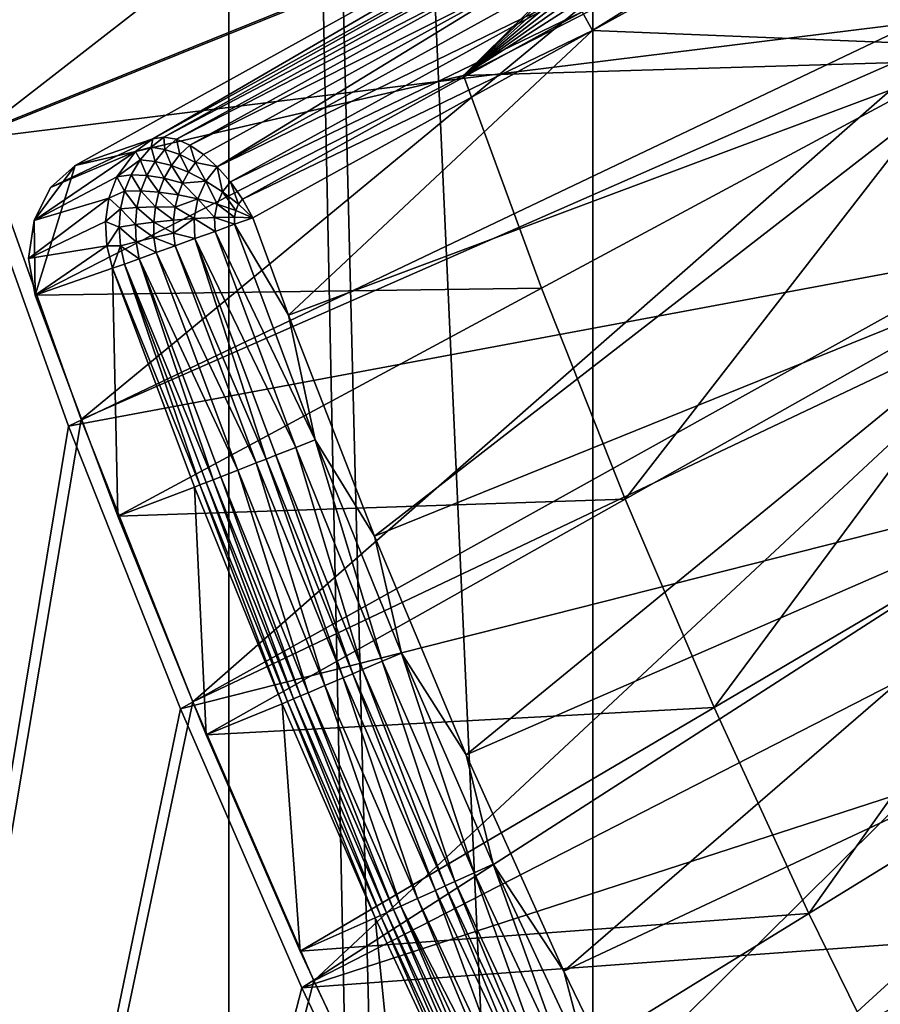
# Model space of a CAD drawing. Header units: metres. Extents: x -1 to 1402, y -1402 to 1.
# Tile 21 of 256: x 42 to 89, y -1099 to -1044. Entities that reach past the tile are written whole.
import ezdxf

# ---------------------------------------------------------------- set-up
doc = ezdxf.new("R2010")
doc.units = ezdxf.units.M

msp = doc.modelspace()

# ---------------------------------------------------------------- linework, layer by layer
at = {"layer": 'None0'}
for points in [[(39.369041, -1050.731689), (83.100937, -1016.74408, -29.789534), (34.264809, -1034.846069)], [(87.684563, -1031.205322, -29.794863), (83.100937, -1016.74408, -29.789534), (39.369041, -1050.731689)], [(44.986485, -1066.443115), (87.684563, -1031.205322, -29.794863), (39.369041, -1050.731689)], [(92.70871, -1045.500854, -29.799929), (87.684563, -1031.205322, -29.794863), (44.986485, -1066.443115)], [(92.70871, -1045.500854, -29.799929), (92.902161, -1041.483032, -30.696062), (87.684563, -1031.205322, -29.794863)], [(33.557266, -1035.17981, -3), (86.331856, -1031.862183, -32.380077), (38.670708, -1051.082397, -3)], [(86.331856, -1031.862183, -32.380077), (90.808983, -1044.654053, -32.384605), (38.670708, -1051.082397, -3)], [(90.808983, -1044.654053, -32.384605), (86.331856, -1031.862183, -32.380077), (90.378624, -1042.436523, -32.84647)], [(38.670708, -1051.082397, -3), (90.808983, -1044.654053, -32.384605), (44.297775, -1066.810547, -3)], [(90.808983, -1044.654053, -32.384605), (95.611519, -1057.231567, -32.388885), (44.297775, -1066.810547, -3)], [(51.119713, -1081.960449), (92.70871, -1045.500854, -29.799929), (44.986485, -1066.443115)], [(98.175911, -1059.612549, -29.804712), (92.70871, -1045.500854, -29.799929), (51.119713, -1081.960449)], [(44.986485, -1066.443115), (39.369041, -1050.731689), (7.262993, -1290.58252)], [(38.670708, -1051.082397, -3), (44.297775, -1066.810547, -3), (7.263255, -1290.58252, -3)], [(44.297775, -1066.810547, -3), (95.611519, -1057.231567, -32.388885), (50.441025, -1082.34436, -3)], [(95.611519, -1057.231567, -32.388885), (100.738693, -1069.590698, -32.39291), (50.441025, -1082.34436, -3)], [(57.770119, -1097.263306), (98.175911, -1059.612549, -29.804712), (51.119713, -1081.960449)], [(104.091072, -1073.525269, -29.809193), (98.175911, -1059.612549, -29.804712), (57.770119, -1097.263306)], [(7.262993, -1290.58252), (51.119713, -1081.960449), (44.986485, -1066.443115)], [(44.297775, -1066.810547, -3), (50.441025, -1082.34436, -3), (7.263255, -1290.58252, -3)], [(50.441025, -1082.34436, -3), (100.738693, -1069.590698, -32.39291), (57.101818, -1097.663452, -3)], [(100.738693, -1069.590698, -32.39291), (106.190193, -1081.725464, -32.396667), (57.101818, -1097.663452, -3)], [(64.93779, -1112.330688), (104.091072, -1073.525269, -29.809193), (57.770119, -1097.263306)], [(110.459694, -1087.221436, -29.813347), (104.091072, -1073.525269, -29.809193), (64.93779, -1112.330688)], [(57.101818, -1097.663452, -3), (106.190193, -1081.725464, -32.396667), (111.967178, -1093.630859, -32.40015)], [(57.770119, -1097.263306), (51.119713, -1081.960449), (7.262993, -1290.58252)], [(7.263255, -1290.58252, -3), (50.441025, -1082.34436, -3), (57.101818, -1097.663452, -3)], [(72.621468, -1127.141724), (110.459694, -1087.221436, -29.813347), (64.93779, -1112.330688)], [(117.288498, -1100.682861, -29.81715), (110.459694, -1087.221436, -29.813347), (72.621468, -1127.141724)], [(57.101818, -1097.663452, -3), (111.967178, -1093.630859, -32.40015), (64.280243, -1112.746826, -3)], [(111.967178, -1093.630859, -32.40015), (118.070381, -1105.297974, -32.403343), (64.280243, -1112.746826, -3)], [(64.93779, -1112.330688), (57.770119, -1097.263306), (7.262993, -1290.58252)], [(57.101818, -1097.663452, -3), (64.280243, -1112.746826, -3), (7.263255, -1290.58252, -3)]]:
    msp.add_3dface(points, dxfattribs=at)
at = {"layer": 'None01'}
for points in [[(73.101234, -598.952698, -521.977783), (53.101238, -793.10022, -521.977783), (73.101234, -1235.141357, -521.977783)], [(73.101234, -598.952698, -541.977783), (73.101234, -1235.141357, -541.977783), (53.101238, -793.10022, -541.977783)], [(73.101234, -1235.141357, -521.977783), (73.101234, -1235.141357, -541.977783), (73.101234, -598.952698, -521.977783)], [(73.101234, -1235.141357, -541.977783), (73.101234, -598.952698, -541.977783), (73.101234, -598.952698, -521.977783)], [(53.102093, -1235.141235, -521.977783), (62.233059, -1234.176392, -521.977783), (53.101238, -793.10022, -521.977783)], [(62.233059, -1234.176392, -521.977783), (64.183357, -1234.218994, -521.977783), (53.101238, -793.10022, -521.977783)], [(53.101238, -793.10022, -521.977783), (64.183357, -1234.218994, -521.977783), (73.101234, -1235.141357, -521.977783)], [(53.102093, -1235.141235, -521.977783), (53.101238, -793.10022, -521.977783), (53.102093, -1235.141235, -541.977783)], [(53.101238, -793.10022, -521.977783), (53.101238, -793.10022, -541.977783), (53.102093, -1235.141235, -541.977783)], [(53.101238, -793.10022, -541.977783), (73.101234, -1235.141357, -541.977783), (64.183357, -1234.218994, -541.977783)], [(53.102093, -1235.141235, -541.977783), (53.101238, -793.10022, -541.977783), (62.233059, -1234.176392, -541.977783)], [(62.233059, -1234.176392, -541.977783), (53.101238, -793.10022, -541.977783), (64.183357, -1234.218994, -541.977783)]]:
    msp.add_3dface(points, dxfattribs=at)
at = {"layer": 'None012'}
for points in [[(86.244598, -1030.414429, -18.972336), (81.953979, -1031.828613, -26.778225), (48.934513, -1051.028442, 5.244153)], [(48.934513, -1051.028442, 5.244153), (49.53743, -1050.939819, 6.245), (86.244598, -1030.414429, -18.972336)], [(49.53743, -1050.939819, 6.245), (68.867722, -1040.76001, -4.926434), (86.244598, -1030.414429, -18.972336)], [(65.998161, -1047.556641, -15.122478), (82.983429, -1031.425903, -27.415493), (84.095169, -1031.332275, -28.041836)], [(84.095169, -1031.332275, -28.041836), (85.21241, -1031.536987, -28.616812), (65.998161, -1047.556641, -15.122478)], [(81.953979, -1031.828613, -26.778225), (82.983429, -1031.425903, -27.415493), (65.998161, -1047.556641, -15.122478)], [(85.21241, -1031.536987, -28.616812), (86.286835, -1031.957642, -29.128727), (65.998161, -1047.556641, -15.122478)], [(81.953979, -1031.828613, -26.778225), (44.668247, -1052.508667, -2.561258), (48.934513, -1051.028442, 5.244153)], [(44.668247, -1052.508667, -2.561258), (81.953979, -1031.828613, -26.778225), (65.998161, -1047.556641, -15.122478)], [(65.998161, -1047.556641, -15.122478), (86.286835, -1031.957642, -29.128727), (87.302582, -1032.548706, -29.576904)], [(87.302582, -1032.548706, -29.576904), (88.235451, -1033.336304, -29.942858), (65.998161, -1047.556641, -15.122478)], [(88.235451, -1033.336304, -29.942858), (89.532547, -1035.496704, -30.250671), (65.998161, -1047.556641, -15.122478)], [(72.502357, -1044.070313, -2.151466), (73.073135, -1045.085327, -2.136295), (91.158714, -1033.782227, -14.272118)], [(73.073135, -1045.085327, -2.136295), (91.729942, -1034.802246, -14.260289), (91.158714, -1033.782227, -14.272118)], [(73.073135, -1045.085327, -2.136295), (95.74324, -1046.007568, -14.260289), (91.729942, -1034.802246, -14.260289)], [(89.532547, -1035.496704, -30.250671), (93.55571, -1046.736328, -30.250669), (65.998161, -1047.556641, -15.122478)], [(49.53743, -1050.939819, 6.245), (50.218491, -1051.057373, 7.190866), (68.867722, -1040.76001, -4.926434)], [(50.218491, -1051.057373, 7.190866), (69.603653, -1041.085815, -4.071918), (68.867722, -1040.76001, -4.926434)], [(50.218491, -1051.057373, 7.190866), (50.952518, -1051.378662, 8.045206), (69.603653, -1041.085815, -4.071918)], [(50.952518, -1051.378662, 8.045206), (70.363235, -1041.601807, -3.342704), (69.603653, -1041.085815, -4.071918)], [(50.952518, -1051.378662, 8.045206), (51.712299, -1051.891479, 8.776513), (70.363235, -1041.601807, -3.342704)], [(51.712299, -1051.891479, 8.776513), (52.467991, -1052.575562, 9.356179), (70.363235, -1041.601807, -3.342704)], [(70.363235, -1041.601807, -3.342704), (52.467991, -1052.575562, 9.356179), (71.118233, -1042.289307, -2.76611)], [(52.467991, -1052.575562, 9.356179), (71.840584, -1043.122314, -2.363362), (71.118233, -1042.289307, -2.76611)], [(52.467991, -1052.575562, 9.356179), (53.189899, -1053.404175, 9.761315), (71.840584, -1043.122314, -2.363362)], [(53.189899, -1053.404175, 9.761315), (72.502357, -1044.070313, -2.151466), (71.840584, -1043.122314, -2.363362)], [(53.189899, -1053.404175, 9.761315), (53.851257, -1054.346802, 9.976723), (72.502357, -1044.070313, -2.151466)], [(53.851257, -1054.346802, 9.976723), (73.073135, -1045.085327, -2.136295), (72.502357, -1044.070313, -2.151466)], [(53.851257, -1054.346802, 9.976723), (54.4277, -1055.366821, 9.996096), (73.073135, -1045.085327, -2.136295)], [(54.4277, -1055.366821, 9.996096), (56.38583, -1060.709595, 9.996095), (73.073135, -1045.085327, -2.136295)], [(56.38583, -1060.709595, 9.996095), (95.74324, -1046.007568, -14.260289), (73.073135, -1045.085327, -2.136295)], [(56.38583, -1060.709595, 9.996095), (61.099716, -1072.851807, 9.996095), (95.74324, -1046.007568, -14.260289)], [(61.099716, -1072.851807, 9.996095), (100.052528, -1057.107544, -14.260289), (95.74324, -1046.007568, -14.260289)], [(93.55571, -1046.736328, -30.250669), (70.281288, -1059.243774, -15.122478), (65.998161, -1047.556641, -15.122478)], [(70.281288, -1059.243774, -15.122478), (93.55571, -1046.736328, -30.250669), (74.86734, -1070.815552, -15.122478)], [(93.55571, -1046.736328, -30.250669), (97.873749, -1057.86731, -30.250669), (74.86734, -1070.815552, -15.122478)], [(65.998161, -1047.556641, -15.122478), (70.281288, -1059.243774, -15.122478), (42.463783, -1059.616455, 0.005714)], [(65.998161, -1047.556641, -15.122478), (42.463791, -1059.616455, 0.00571), (44.668247, -1052.508667, -2.561258)], [(44.668247, -1052.508667, -2.561258), (43.303398, -1053.698853, -1.59136), (48.927322, -1051.032349, 5.248828)], [(48.927322, -1051.032349, 5.248828), (43.303398, -1053.698853, -1.59136), (47.970554, -1051.738525, 5.904323)], [(48.934513, -1051.028442, 5.244153), (44.668247, -1052.508667, -2.561258), (48.927322, -1051.032349, 5.248828)], [(48.927322, -1051.032349, 5.248828), (47.970554, -1051.738525, 5.904323), (48.834114, -1051.501099, 6.735444)], [(48.927322, -1051.032349, 5.248828), (48.834114, -1051.501099, 6.735444), (49.53743, -1050.939819, 6.245)], [(49.53743, -1050.939819, 6.245), (48.834114, -1051.501099, 6.735444), (49.592525, -1051.611938, 7.638395)], [(48.934513, -1051.028442, 5.244153), (48.927322, -1051.032349, 5.248828), (49.53743, -1050.939819, 6.245)], [(50.218491, -1051.057373, 7.190866), (49.53743, -1050.939819, 6.245), (49.592525, -1051.611938, 7.638395)], [(50.41383, -1051.89502, 8.438325), (50.218491, -1051.057373, 7.190866), (49.592525, -1051.611938, 7.638395)], [(50.952518, -1051.378662, 8.045206), (50.218491, -1051.057373, 7.190866), (50.41383, -1051.89502, 8.438325)], [(47.970554, -1051.738525, 5.904323), (48.227066, -1052.197144, 7.198874), (48.834114, -1051.501099, 6.735444)], [(48.834114, -1051.501099, 6.735444), (48.227066, -1052.197144, 7.198874), (49.049076, -1052.281982, 8.062768)], [(48.834114, -1051.501099, 6.735444), (49.049076, -1052.281982, 8.062768), (49.592525, -1051.611938, 7.638395)], [(49.592525, -1051.611938, 7.638395), (49.049076, -1052.281982, 8.062768), (49.943905, -1052.507813, 8.812148)], [(50.41383, -1051.89502, 8.438325), (49.592525, -1051.611938, 7.638395), (49.943905, -1052.507813, 8.812148)], [(51.269817, -1052.341431, 9.104798), (50.952518, -1051.378662, 8.045206), (50.41383, -1051.89502, 8.438325)], [(51.712299, -1051.891479, 8.776513), (50.952518, -1051.378662, 8.045206), (51.269817, -1052.341431, 9.104798)], [(43.303398, -1053.698853, -1.59136), (42.411217, -1055.516479, -0.758277), (47.970554, -1051.738525, 5.904323)], [(47.970554, -1051.738525, 5.904323), (42.411217, -1055.516479, -0.758277), (46.951267, -1053.119507, 6.72157)], [(47.970554, -1051.738525, 5.904323), (46.951267, -1053.119507, 6.72157), (48.227066, -1052.197144, 7.198874)], [(50.882339, -1052.868408, 9.417646), (50.41383, -1051.89502, 8.438325), (49.943905, -1052.507813, 8.812148)], [(51.269817, -1052.341431, 9.104798), (50.41383, -1051.89502, 8.438325), (50.882339, -1052.868408, 9.417646)], [(52.467991, -1052.575562, 9.356179), (51.712299, -1051.891479, 8.776513), (51.269817, -1052.341431, 9.104798)], [(42.463791, -1059.616455, 0.00571), (42.411217, -1055.516479, -0.758277), (44.668247, -1052.508667, -2.561258)], [(44.668247, -1052.508667, -2.561258), (42.411217, -1055.516479, -0.758277), (43.303398, -1053.698853, -1.59136)], [(46.951267, -1053.119507, 6.72157), (47.734756, -1053.008789, 7.621566), (48.227066, -1052.197144, 7.198874)], [(48.227066, -1052.197144, 7.198874), (47.734756, -1053.008789, 7.621566), (48.60397, -1053.051147, 8.452224)], [(48.227066, -1052.197144, 7.198874), (48.60397, -1053.051147, 8.452224), (49.049076, -1052.281982, 8.062768)], [(49.049076, -1052.281982, 8.062768), (48.60397, -1053.051147, 8.452224), (49.555931, -1053.203003, 9.156873)], [(49.049076, -1052.281982, 8.062768), (49.555931, -1053.203003, 9.156873), (49.943905, -1052.507813, 8.812148)], [(49.943905, -1052.507813, 8.812148), (49.555931, -1053.203003, 9.156873), (50.560432, -1053.461548, 9.707215)], [(50.560432, -1053.461548, 9.707215), (50.882339, -1052.868408, 9.417646), (49.943905, -1052.507813, 8.812148)], [(51.831734, -1053.352539, 9.853746), (51.269817, -1052.341431, 9.104798), (50.882339, -1052.868408, 9.417646)], [(52.467991, -1052.575562, 9.356179), (51.269817, -1052.341431, 9.104798), (51.831734, -1053.352539, 9.853746)], [(52.759022, -1053.943848, 10.101345), (52.467991, -1052.575562, 9.356179), (51.831734, -1053.352539, 9.853746)], [(53.189899, -1053.404175, 9.761315), (52.467991, -1052.575562, 9.356179), (52.759022, -1053.943848, 10.101345)], [(42.411217, -1055.516479, -0.758277), (46.509609, -1054.298218, 7.185428), (46.951267, -1053.119507, 6.72157)], [(46.951267, -1053.119507, 6.72157), (46.509609, -1054.298218, 7.185428), (47.371986, -1053.912964, 7.991102)], [(47.734756, -1053.008789, 7.621566), (46.951267, -1053.119507, 6.72157), (47.371986, -1053.912964, 7.991102)], [(47.371986, -1053.912964, 7.991102), (48.269897, -1053.89978, 8.796116), (47.734756, -1053.008789, 7.621566)], [(47.734756, -1053.008789, 7.621566), (48.269897, -1053.89978, 8.796116), (48.60397, -1053.051147, 8.452224)], [(48.60397, -1053.051147, 8.452224), (48.269897, -1053.89978, 8.796116), (49.260487, -1053.964478, 9.463629)], [(48.60397, -1053.051147, 8.452224), (49.260487, -1053.964478, 9.463629), (49.555931, -1053.203003, 9.156873)], [(49.555931, -1053.203003, 9.156873), (49.260487, -1053.964478, 9.463629), (50.312542, -1054.107422, 9.96641)], [(49.555931, -1053.203003, 9.156873), (50.312542, -1054.107422, 9.96641), (50.560432, -1053.461548, 9.707215)], [(51.831734, -1053.352539, 9.853746), (50.882339, -1052.868408, 9.417646), (50.560432, -1053.461548, 9.707215)], [(50.560432, -1053.461548, 9.707215), (50.312542, -1054.107422, 9.96641), (51.390598, -1054.32605, 10.282037)], [(51.390598, -1054.32605, 10.282037), (51.831734, -1053.352539, 9.853746), (50.560432, -1053.461548, 9.707215)], [(51.390598, -1054.32605, 10.282037), (52.458218, -1054.614502, 10.395189), (51.831734, -1053.352539, 9.853746)], [(52.458218, -1054.614502, 10.395189), (52.759022, -1053.943848, 10.101345), (51.831734, -1053.352539, 9.853746)], [(53.633823, -1054.623169, 10.149338), (53.189899, -1053.404175, 9.761315), (52.759022, -1053.943848, 10.101345)], [(53.851257, -1054.346802, 9.976723), (53.189899, -1053.404175, 9.761315), (53.633823, -1054.623169, 10.149338)], [(42.411217, -1055.516479, -0.758277), (42.091099, -1057.603882, -0.182666), (46.509609, -1054.298218, 7.185428)], [(42.091099, -1057.603882, -0.182666), (46.322983, -1055.573242, 7.528381), (46.509609, -1054.298218, 7.185428)], [(46.509609, -1054.298218, 7.185428), (46.322983, -1055.573242, 7.528381), (47.149414, -1054.883911, 8.296761)], [(47.371986, -1053.912964, 7.991102), (46.509609, -1054.298218, 7.185428), (47.149414, -1054.883911, 8.296761)], [(47.371986, -1053.912964, 7.991102), (47.149414, -1054.883911, 8.296761), (48.056, -1054.80542, 9.085258)], [(48.269897, -1053.89978, 8.796116), (47.371986, -1053.912964, 7.991102), (48.056, -1054.80542, 9.085258)], [(48.269897, -1053.89978, 8.796116), (48.056, -1054.80542, 9.085258), (49.065186, -1054.773438, 9.724759)], [(48.269897, -1053.89978, 8.796116), (49.065186, -1054.773438, 9.724759), (49.260487, -1053.964478, 9.463629)], [(49.260487, -1053.964478, 9.463629), (49.065186, -1054.773438, 9.724759), (50.144768, -1054.791504, 10.189104)], [(49.260487, -1053.964478, 9.463629), (50.144768, -1054.791504, 10.189104), (50.312542, -1054.107422, 9.96641)], [(50.312542, -1054.107422, 9.96641), (50.144768, -1054.791504, 10.189104), (51.390598, -1054.32605, 10.282037)], [(51.390598, -1054.32605, 10.282037), (50.144768, -1054.791504, 10.189104), (51.187881, -1055.412842, 10.6017)], [(51.187881, -1055.412842, 10.6017), (52.316364, -1055.360718, 10.616615), (51.390598, -1054.32605, 10.282037)], [(52.316364, -1055.360718, 10.616615), (52.458218, -1054.614502, 10.395189), (51.390598, -1054.32605, 10.282037)], [(52.759022, -1053.943848, 10.101345), (52.458218, -1054.614502, 10.395189), (53.481426, -1054.965088, 10.298861)], [(53.633823, -1054.623169, 10.149338), (52.759022, -1053.943848, 10.101345), (53.481426, -1054.965088, 10.298861)], [(48.056, -1054.80542, 9.085258), (47.149414, -1054.883911, 8.296761), (47.967564, -1055.744141, 9.312209)], [(47.967564, -1055.744141, 9.312209), (48.974442, -1055.610107, 9.934065), (48.056, -1054.80542, 9.085258)], [(48.056, -1054.80542, 9.085258), (48.974442, -1055.610107, 9.934065), (49.065186, -1054.773438, 9.724759)], [(49.065186, -1054.773438, 9.724759), (48.974442, -1055.610107, 9.934065), (50.060638, -1055.497681, 10.370337)], [(49.065186, -1054.773438, 9.724759), (50.060638, -1055.497681, 10.370337), (50.144768, -1054.791504, 10.189104)], [(50.144768, -1054.791504, 10.189104), (50.060638, -1055.497681, 10.370337), (51.187881, -1055.412842, 10.6017)], [(52.458218, -1054.614502, 10.395189), (52.316364, -1055.360718, 10.616615), (53.408501, -1055.344849, 10.412174)], [(53.481426, -1054.965088, 10.298861), (52.458218, -1054.614502, 10.395189), (53.408501, -1055.344849, 10.412174)], [(53.481426, -1054.965088, 10.298861), (54.4277, -1055.366821, 9.996096), (53.633823, -1054.623169, 10.149338)], [(54.4277, -1055.366821, 9.996096), (53.851257, -1054.346802, 9.976723), (53.633823, -1054.623169, 10.149338)], [(47.149414, -1054.883911, 8.296761), (46.322983, -1055.573242, 7.528381), (47.073219, -1055.893433, 8.529865)], [(47.149414, -1054.883911, 8.296761), (47.073219, -1055.893433, 8.529865), (47.967564, -1055.744141, 9.312209)], [(51.187881, -1055.412842, 10.6017), (50.060638, -1055.497681, 10.370337), (50.061012, -1056.209106, 10.506478)], [(50.061012, -1056.209106, 10.506478), (51.236641, -1056.515503, 10.787167), (51.187881, -1055.412842, 10.6017)], [(51.187881, -1055.412842, 10.6017), (52.342159, -1056.117554, 10.748577), (52.316364, -1055.360718, 10.616615)], [(51.236641, -1056.515503, 10.787167), (52.342159, -1056.117554, 10.748577), (51.187881, -1055.412842, 10.6017)], [(52.316364, -1055.360718, 10.616615), (53.419403, -1055.729736, 10.480756), (53.408501, -1055.344849, 10.412174)], [(52.342159, -1056.117554, 10.748577), (53.419403, -1055.729736, 10.480756), (52.316364, -1055.360718, 10.616615)], [(53.408501, -1055.344849, 10.412174), (54.4277, -1055.366821, 9.996096), (53.481426, -1054.965088, 10.298861)], [(53.419403, -1055.729736, 10.480756), (54.4277, -1055.366821, 9.996096), (53.408501, -1055.344849, 10.412174)], [(54.4277, -1055.366821, 9.996096), (53.419403, -1055.729736, 10.480756), (56.38583, -1060.709595, 9.996095)], [(42.091099, -1057.603882, -0.182666), (42.411217, -1055.516479, -0.758277), (42.463791, -1059.616455, 0.00571)], [(46.322983, -1055.573242, 7.528381), (42.091099, -1057.603882, -0.182666), (46.400055, -1056.906128, 7.738402)], [(46.322983, -1055.573242, 7.528381), (46.400055, -1056.906128, 7.738402), (47.073219, -1055.893433, 8.529865)], [(47.073219, -1055.893433, 8.529865), (46.400055, -1056.906128, 7.738402), (47.144901, -1056.912231, 8.684058)], [(47.967564, -1055.744141, 9.312209), (47.073219, -1055.893433, 8.529865), (48.005882, -1056.690918, 9.471521)], [(48.005882, -1056.690918, 9.471521), (47.073219, -1055.893433, 8.529865), (47.144901, -1056.912231, 8.684058)], [(48.974442, -1055.610107, 9.934065), (47.967564, -1055.744141, 9.312209), (48.989319, -1056.453247, 10.087004)], [(48.989319, -1056.453247, 10.087004), (47.967564, -1055.744141, 9.312209), (48.005882, -1056.690918, 9.471521)], [(50.060638, -1055.497681, 10.370337), (48.974442, -1055.610107, 9.934065), (50.061012, -1056.209106, 10.506478)], [(50.061012, -1056.209106, 10.506478), (48.974442, -1055.610107, 9.934065), (48.989319, -1056.453247, 10.087004)], [(53.419403, -1055.729736, 10.480756), (52.342159, -1056.117554, 10.748577), (57.850487, -1067.561279, 10.48068)], [(53.419403, -1055.729736, 10.480756), (57.850487, -1067.561279, 10.48068), (56.38583, -1060.709595, 9.996095)], [(48.005882, -1056.690918, 9.471521), (49.107517, -1057.281982, 10.180838), (48.989319, -1056.453247, 10.087004)], [(48.989319, -1056.453247, 10.087004), (50.144035, -1056.908936, 10.595336), (50.061012, -1056.209106, 10.506478)], [(49.107517, -1057.281982, 10.180838), (50.144035, -1056.908936, 10.595336), (48.989319, -1056.453247, 10.087004)], [(50.144035, -1056.908936, 10.595336), (51.236641, -1056.515503, 10.787167), (50.061012, -1056.209106, 10.506478)], [(52.342159, -1056.117554, 10.748577), (51.236641, -1056.515503, 10.787167), (56.784512, -1067.978394, 10.748016)], [(52.342159, -1056.117554, 10.748577), (56.784512, -1067.978394, 10.748016), (57.850487, -1067.561279, 10.48068)], [(42.091099, -1057.603882, -0.182666), (42.463783, -1059.616455, 0.005714), (46.400055, -1056.906128, 7.738402)], [(46.400055, -1056.906128, 7.738402), (42.463783, -1059.616455, 0.005714), (46.71603, -1058.142944, 7.799946)], [(47.144901, -1056.912231, 8.684058), (46.400055, -1056.906128, 7.738402), (46.71603, -1058.142944, 7.799946)], [(46.71603, -1058.142944, 7.799946), (47.361225, -1057.910645, 8.755504), (47.144901, -1056.912231, 8.684058)], [(47.144901, -1056.912231, 8.684058), (48.168179, -1057.620239, 9.559908), (48.005882, -1056.690918, 9.471521)], [(47.361225, -1057.910645, 8.755504), (48.168179, -1057.620239, 9.559908), (47.144901, -1056.912231, 8.684058)], [(48.168179, -1057.620239, 9.559908), (49.107517, -1057.281982, 10.180838), (48.005882, -1056.690918, 9.471521)], [(50.144035, -1056.908936, 10.595336), (49.107517, -1057.281982, 10.180838), (54.610676, -1068.828857, 10.595483)], [(51.236641, -1056.515503, 10.787167), (50.144035, -1056.908936, 10.595336), (55.14632, -1068.619263, 10.71967)], [(55.14632, -1068.619263, 10.71967), (50.144035, -1056.908936, 10.595336), (54.610676, -1068.828857, 10.595483)], [(51.236641, -1056.515503, 10.787167), (55.690666, -1068.40625, 10.786849), (56.784512, -1067.978394, 10.748016)], [(55.690666, -1068.40625, 10.786849), (51.236641, -1056.515503, 10.787167), (55.14632, -1068.619263, 10.71967)], [(49.107517, -1057.281982, 10.180838), (48.168179, -1057.620239, 9.559908), (53.586102, -1069.229736, 10.18081)], [(54.610676, -1068.828857, 10.595483), (49.107517, -1057.281982, 10.180838), (53.586102, -1069.229736, 10.18081)], [(61.099716, -1072.851807, 9.996095), (66.138588, -1084.867554, 9.996095), (100.052528, -1057.107544, -14.260289)], [(66.138588, -1084.867554, 9.996095), (104.656471, -1068.087646, -14.260289), (100.052528, -1057.107544, -14.260289)], [(47.361225, -1057.910645, 8.755504), (46.71603, -1058.142944, 7.799946), (51.514183, -1070.040894, 8.294513)], [(48.168179, -1057.620239, 9.559908), (47.361225, -1057.910645, 8.755504), (52.237789, -1069.757568, 9.178592)], [(47.361225, -1057.910645, 8.755504), (51.856232, -1069.906982, 8.755218), (52.237789, -1069.757568, 9.178592)], [(51.856232, -1069.906982, 8.755218), (47.361225, -1057.910645, 8.755504), (51.514183, -1070.040894, 8.294513)], [(53.586102, -1069.229736, 10.18081), (48.168179, -1057.620239, 9.559908), (52.655735, -1069.593872, 9.560083)], [(48.168179, -1057.620239, 9.559908), (52.237789, -1069.757568, 9.178592), (52.655735, -1069.593872, 9.560083)], [(74.86734, -1070.815552, -15.122478), (97.873749, -1057.86731, -30.250669), (79.757179, -1082.262207, -15.122478)], [(97.873749, -1057.86731, -30.250669), (102.487572, -1068.879028, -30.250669), (79.757179, -1082.262207, -15.122478)], [(42.463783, -1059.616455, 0.005714), (47.006752, -1071.750977, 0.005715), (46.71603, -1058.142944, 7.799946)], [(47.006752, -1071.750977, 0.005715), (51.215572, -1070.157959, 7.799943), (46.71603, -1058.142944, 7.799946)], [(51.514183, -1070.040894, 8.294513), (46.71603, -1058.142944, 7.799946), (51.215572, -1070.157959, 7.799943)], [(70.281288, -1059.243774, -15.122478), (47.006752, -1071.750977, 0.005715), (42.463783, -1059.616455, 0.005714)], [(74.86734, -1070.815552, -15.122478), (47.006752, -1071.750977, 0.005715), (70.281288, -1059.243774, -15.122478)], [(56.38583, -1060.709595, 9.996095), (57.850487, -1067.561279, 10.48068), (61.099716, -1072.851807, 9.996095)], [(57.850487, -1067.561279, 10.48068), (56.784512, -1067.978394, 10.748016), (61.531338, -1079.720581, 10.748025)], [(57.850487, -1067.561279, 10.48068), (62.584927, -1079.274658, 10.480675), (61.099716, -1072.851807, 9.996095)], [(61.531338, -1079.720581, 10.748025), (62.584927, -1079.274658, 10.480675), (57.850487, -1067.561279, 10.48068)], [(56.784512, -1067.978394, 10.748016), (55.690666, -1068.40625, 10.786849), (60.450314, -1080.178101, 10.786863)], [(56.784512, -1067.978394, 10.748016), (60.450314, -1080.178101, 10.786863), (61.531338, -1079.720581, 10.748025)], [(66.138588, -1084.867554, 9.996095), (71.504425, -1096.748535, 9.996095), (104.656471, -1068.087646, -14.260289)], [(71.504425, -1096.748535, 9.996095), (109.553757, -1078.933594, -14.260289), (104.656471, -1068.087646, -14.260289)], [(54.610676, -1068.828857, 10.595483), (53.586102, -1069.229736, 10.18081), (58.370079, -1081.058594, 10.180833)], [(59.382931, -1080.629883, 10.595467), (55.14632, -1068.619263, 10.71967), (54.610676, -1068.828857, 10.595483)], [(59.382931, -1080.629883, 10.595467), (54.610676, -1068.828857, 10.595483), (58.370079, -1081.058594, 10.180833)], [(55.14632, -1068.619263, 10.71967), (59.912338, -1080.405762, 10.719668), (55.690666, -1068.40625, 10.786849)], [(59.912338, -1080.405762, 10.719668), (55.14632, -1068.619263, 10.71967), (59.382931, -1080.629883, 10.595467)], [(55.690666, -1068.40625, 10.786849), (59.912338, -1080.405762, 10.719668), (60.450314, -1080.178101, 10.786863)], [(79.757179, -1082.262207, -15.122478), (102.487572, -1068.879028, -30.250669), (84.951157, -1093.574097, -15.122478)], [(102.487572, -1068.879028, -30.250669), (107.397766, -1079.761963, -30.250669), (84.951157, -1093.574097, -15.122478)], [(53.586102, -1069.229736, 10.18081), (52.655735, -1069.593872, 9.560083), (57.449982, -1081.448242, 9.560058)], [(58.370079, -1081.058594, 10.180833), (53.586102, -1069.229736, 10.18081), (57.449982, -1081.448242, 9.560058)], [(51.514183, -1070.040894, 8.294513), (56.319794, -1081.927246, 8.294514), (51.856232, -1069.906982, 8.755218)], [(52.237789, -1069.757568, 9.178592), (51.856232, -1069.906982, 8.755218), (56.658649, -1081.783569, 8.755229)], [(51.856232, -1069.906982, 8.755218), (56.319794, -1081.927246, 8.294514), (56.658649, -1081.783569, 8.755229)], [(52.655735, -1069.593872, 9.560083), (52.237789, -1069.757568, 9.178592), (57.036407, -1081.623413, 9.178586)], [(52.237789, -1069.757568, 9.178592), (56.658649, -1081.783569, 8.755229), (57.036407, -1081.623413, 9.178586)], [(57.449982, -1081.448242, 9.560058), (52.655735, -1069.593872, 9.560083), (57.036407, -1081.623413, 9.178586)], [(47.006752, -1071.750977, 0.005715), (51.861115, -1083.76416, 0.005715), (51.215572, -1070.157959, 7.799943)], [(51.215572, -1070.157959, 7.799943), (56.023201, -1082.053101, 7.799943), (51.514183, -1070.040894, 8.294513)], [(51.861115, -1083.76416, 0.005715), (56.023201, -1082.053101, 7.799943), (51.215572, -1070.157959, 7.799943)], [(56.023201, -1082.053101, 7.799943), (56.319794, -1081.927246, 8.294514), (51.514183, -1070.040894, 8.294513)], [(51.861115, -1083.76416, 0.005715), (47.006752, -1071.750977, 0.005715), (74.86734, -1070.815552, -15.122478)], [(79.757179, -1082.262207, -15.122478), (51.861115, -1083.76416, 0.005715), (74.86734, -1070.815552, -15.122478)], [(61.099716, -1072.851807, 9.996095), (62.584927, -1079.274658, 10.480675), (66.138588, -1084.867554, 9.996095)], [(71.504425, -1096.748535, 9.996095), (77.198746, -1108.485596, 9.996095), (109.553757, -1078.933594, -14.260289)], [(77.198746, -1108.485596, 9.996095), (114.743103, -1089.63147, -14.260289), (109.553757, -1078.933594, -14.260289)], [(61.531338, -1079.720581, 10.748025), (60.450314, -1080.178101, 10.786863), (65.514244, -1091.822266, 10.786879)], [(62.584927, -1079.274658, 10.480675), (61.531338, -1079.720581, 10.748025), (66.581734, -1091.335449, 10.748034)], [(66.581734, -1091.335449, 10.748034), (61.531338, -1079.720581, 10.748025), (65.514244, -1091.822266, 10.786879)], [(62.584927, -1079.274658, 10.480675), (67.622223, -1090.860962, 10.48067), (66.138588, -1084.867554, 9.996095)], [(67.622223, -1090.860962, 10.48067), (62.584927, -1079.274658, 10.480675), (66.581734, -1091.335449, 10.748034)], [(60.450314, -1080.178101, 10.786863), (59.912338, -1080.405762, 10.719668), (64.982994, -1092.064453, 10.719666)], [(60.450314, -1080.178101, 10.786863), (64.982994, -1092.064453, 10.719666), (65.514244, -1091.822266, 10.786879)], [(84.951157, -1093.574097, -15.122478), (107.397766, -1079.761963, -30.250669), (90.449142, -1104.741455, -15.122478)], [(59.382931, -1080.629883, 10.595467), (58.370079, -1081.058594, 10.180833), (63.459763, -1092.759155, 10.180856)], [(64.460182, -1092.302856, 10.59545), (59.912338, -1080.405762, 10.719668), (59.382931, -1080.629883, 10.595467)], [(64.460182, -1092.302856, 10.59545), (59.382931, -1080.629883, 10.595467), (63.459763, -1092.759155, 10.180856)], [(59.912338, -1080.405762, 10.719668), (64.460182, -1092.302856, 10.59545), (64.982994, -1092.064453, 10.719666)], [(58.370079, -1081.058594, 10.180833), (57.449982, -1081.448242, 9.560058), (62.550648, -1093.17395, 9.560033)], [(63.459763, -1092.759155, 10.180856), (58.370079, -1081.058594, 10.180833), (62.550648, -1093.17395, 9.560033)], [(56.658649, -1081.783569, 8.755229), (56.319794, -1081.927246, 8.294514), (61.432892, -1093.684448, 8.294515)], [(57.036407, -1081.623413, 9.178586), (56.658649, -1081.783569, 8.755229), (61.7682, -1093.53125, 8.755241)], [(56.658649, -1081.783569, 8.755229), (61.432892, -1093.684448, 8.294515), (61.7682, -1093.53125, 8.755241)], [(57.449982, -1081.448242, 9.560058), (57.036407, -1081.623413, 9.178586), (62.141804, -1093.360596, 9.178579)], [(62.141804, -1093.360596, 9.178579), (57.036407, -1081.623413, 9.178586), (61.7682, -1093.53125, 8.755241)], [(62.550648, -1093.17395, 9.560033), (57.449982, -1081.448242, 9.560058), (62.141804, -1093.360596, 9.178579)], [(51.861115, -1083.76416, 0.005715), (57.027409, -1095.646606, 0.005715), (56.023201, -1082.053101, 7.799943)], [(57.027409, -1095.646606, 0.005715), (51.861115, -1083.76416, 0.005715), (79.757179, -1082.262207, -15.122478)], [(56.023201, -1082.053101, 7.799943), (61.139473, -1093.818726, 7.799943), (56.319794, -1081.927246, 8.294514)], [(57.027409, -1095.646606, 0.005715), (61.139473, -1093.818726, 7.799943), (56.023201, -1082.053101, 7.799943)], [(56.319794, -1081.927246, 8.294514), (61.139473, -1093.818726, 7.799943), (61.432892, -1093.684448, 8.294515)], [(84.951157, -1093.574097, -15.122478), (57.027409, -1095.646606, 0.005715), (79.757179, -1082.262207, -15.122478)], [(66.138588, -1084.867554, 9.996095), (67.622223, -1090.860962, 10.48067), (71.504425, -1096.748535, 9.996095)], [(77.198746, -1108.485596, 9.996095), (83.220573, -1120.067383, 9.996095), (114.743103, -1089.63147, -14.260289)], [(83.220573, -1120.067383, 9.996095), (120.223396, -1100.172119, -14.260289), (114.743103, -1089.63147, -14.260289)], [(67.622223, -1090.860962, 10.48067), (66.581734, -1091.335449, 10.748034), (71.936562, -1102.81311, 10.748041)], [(67.622223, -1090.860962, 10.48067), (72.963249, -1102.310425, 10.480665), (71.504425, -1096.748535, 9.996095)], [(72.963249, -1102.310425, 10.480665), (67.622223, -1090.860962, 10.48067), (71.936562, -1102.81311, 10.748041)], [(66.581734, -1091.335449, 10.748034), (65.514244, -1091.822266, 10.786879), (70.883308, -1103.328857, 10.786893)], [(71.936562, -1102.81311, 10.748041), (66.581734, -1091.335449, 10.748034), (70.883308, -1103.328857, 10.786893)], [(64.982994, -1092.064453, 10.719666), (64.460182, -1092.302856, 10.59545), (69.843269, -1103.838135, 10.595434)], [(65.514244, -1091.822266, 10.786879), (64.982994, -1092.064453, 10.719666), (70.359138, -1103.585571, 10.719665)], [(64.982994, -1092.064453, 10.719666), (69.843269, -1103.838135, 10.595434), (70.359138, -1103.585571, 10.719665)], [(70.883308, -1103.328857, 10.786893), (65.514244, -1091.822266, 10.786879), (70.359138, -1103.585571, 10.719665)], [(64.460182, -1092.302856, 10.59545), (63.459763, -1092.759155, 10.180856), (68.855988, -1104.321655, 10.180879)], [(64.460182, -1092.302856, 10.59545), (68.855988, -1104.321655, 10.180879), (69.843269, -1103.838135, 10.595434)], [(62.550648, -1093.17395, 9.560033), (62.141804, -1093.360596, 9.178579), (67.554794, -1104.959229, 9.178573)], [(63.459763, -1092.759155, 10.180856), (62.550648, -1093.17395, 9.560033), (68.393745, -1104.548096, 9.89512)], [(67.958557, -1104.761353, 9.560008), (62.550648, -1093.17395, 9.560033), (67.554794, -1104.959229, 9.178573)], [(62.550648, -1093.17395, 9.560033), (67.958557, -1104.761353, 9.560008), (68.393745, -1104.548096, 9.89512)], [(63.459763, -1092.759155, 10.180856), (68.393745, -1104.548096, 9.89512), (68.855988, -1104.321655, 10.180879)], [(62.505646, -1107.38855, 0.005715), (57.027409, -1095.646606, 0.005715), (84.951157, -1093.574097, -15.122478)], [(61.432892, -1093.684448, 8.294515), (61.139473, -1093.818726, 7.799943), (66.56443, -1105.44519, 7.799943)], [(61.7682, -1093.53125, 8.755241), (61.432892, -1093.684448, 8.294515), (66.854286, -1105.302856, 8.294516)], [(61.432892, -1093.684448, 8.294515), (66.56443, -1105.44519, 7.799943), (66.854286, -1105.302856, 8.294516)], [(62.141804, -1093.360596, 9.178579), (61.7682, -1093.53125, 8.755241), (67.185692, -1105.140259, 8.755253)], [(67.185692, -1105.140259, 8.755253), (61.7682, -1093.53125, 8.755241), (66.854286, -1105.302856, 8.294516)], [(67.554794, -1104.959229, 9.178573), (62.141804, -1093.360596, 9.178579), (67.185692, -1105.140259, 8.755253)], [(90.449142, -1104.741455, -15.122478), (62.505646, -1107.38855, 0.005715), (84.951157, -1093.574097, -15.122478)], [(57.027409, -1095.646606, 0.005715), (62.505646, -1107.38855, 0.005715), (61.139473, -1093.818726, 7.799943)], [(62.505646, -1107.38855, 0.005715), (66.56443, -1105.44519, 7.799943), (61.139473, -1093.818726, 7.799943)], [(71.504425, -1096.748535, 9.996095), (72.963249, -1102.310425, 10.480665), (77.198746, -1108.485596, 9.996095)]]:
    msp.add_3dface(points, dxfattribs=at)

doc.saveas('drawing.dxf')
